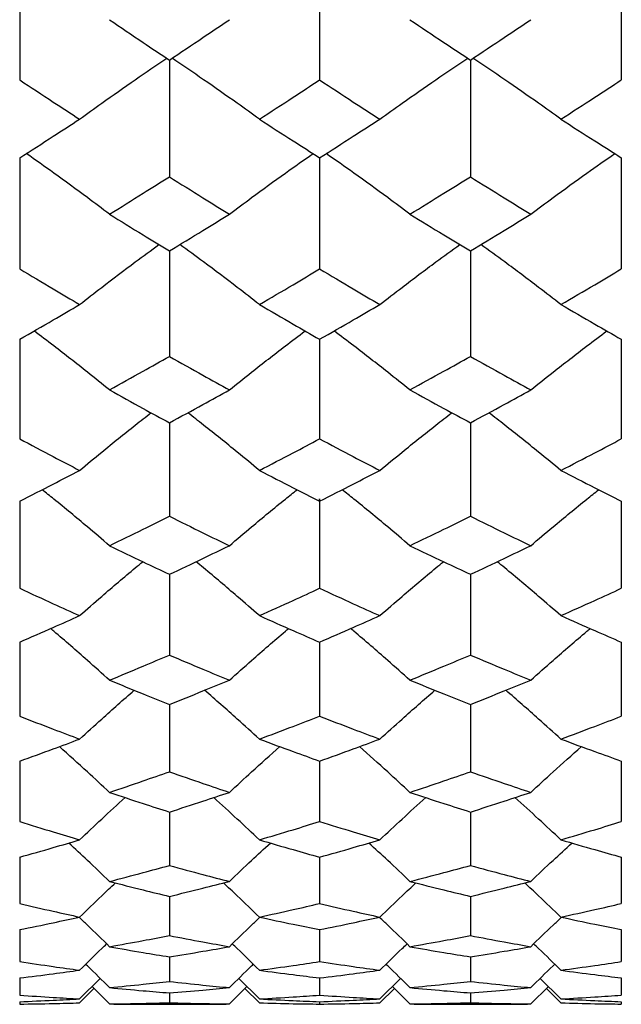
# Model space of a CAD drawing. Header units: inches. Extents: x 1.7 to 20.7, y 4 to 15.1.
# Tile 33 of 54: x 13.819 to 14.097, y 10.399 to 10.853. Entities that reach past the tile are written whole.
import ezdxf

# ---------------------------------------------------------------- set-up
doc = ezdxf.new("R2010")
doc.units = ezdxf.units.IN
doc.header["$MEASUREMENT"] = 0

msp = doc.modelspace()

# ---------------------------------------------------------------- linework, layer by layer
at = {"color": 7, "linetype": 'Continuous', "lineweight": 25}
for p, q in [((13.81938, 10.88069), (13.81938, 10.82517)), ((13.95778, 10.88069), (13.95778, 10.82517)), ((14.09701, 10.88069), (14.09701, 10.82517)), ((13.88846, 10.83435), (13.88846, 10.78049)), ((14.02734, 10.83435), (14.02734, 10.78049)), ((13.81938, 10.78926), (13.81938, 10.73794)), ((13.95778, 10.78926), (13.95778, 10.73794)), ((14.09701, 10.78926), (14.09701, 10.73794)), ((13.88846, 10.74628), (13.88846, 10.6976)), ((14.02734, 10.74628), (14.02734, 10.6976)), ((13.81938, 10.70549), (13.81938, 10.65955)), ((13.95778, 10.70549), (13.95778, 10.65955)), ((14.09701, 10.70549), (14.09701, 10.65955)), ((13.88846, 10.66697), (13.88846, 10.62385)), ((14.02734, 10.66697), (14.02734, 10.62385)), ((13.81938, 10.6308), (13.81938, 10.59058)), ((14.09701, 10.6308), (14.09701, 10.59058)), ((13.88846, 10.59704), (13.88846, 10.55981)), ((14.02734, 10.59704), (14.02734, 10.55981)), ((13.81938, 10.56576), (13.81938, 10.53158)), ((13.95778, 10.56576), (13.95778, 10.53158)), ((14.09701, 10.56576), (14.09701, 10.53158)), ((13.88846, 10.53701), (13.88846, 10.50595)), ((14.02734, 10.53701), (14.02734, 10.50595)), ((13.81938, 10.51086), (13.81938, 10.48297)), ((13.95778, 10.51086), (13.95778, 10.48297)), ((14.09701, 10.51086), (14.09701, 10.48297)), ((13.88846, 10.48735), (13.88846, 10.46269)), ((14.02734, 10.48735), (14.02734, 10.46269)), ((13.81938, 10.46653), (13.81938, 10.44514)), ((13.95778, 10.46653), (13.95778, 10.44514)), ((14.09701, 10.46653), (14.09701, 10.44514)), ((13.88846, 10.44843), (13.88846, 10.43036)), ((14.02734, 10.44843), (14.02734, 10.43036)), ((13.81938, 10.43309), (13.81938, 10.41837)), ((13.95778, 10.43309), (13.95778, 10.41837)), ((14.09701, 10.43309), (14.09701, 10.41837)), ((13.88846, 10.42054), (13.88846, 10.4092)), ((14.02734, 10.42054), (14.02734, 10.4092)), ((13.81938, 10.41081), (13.81938, 10.40287)), ((13.84703, 10.40113), (13.85655, 10.41054)), ((13.93001, 10.40113), (13.92045, 10.41054)), ((13.95778, 10.41081), (13.95778, 10.40287)), ((13.98558, 10.40113), (13.99518, 10.41054)), ((14.06913, 10.40113), (14.05952, 10.41054)), ((14.09701, 10.41081), (14.09701, 10.40287)), ((13.84703, 10.3993), (13.85367, 10.40587)), ((13.86083, 10.39879), (13.85275, 10.40678)), ((13.91615, 10.39879), (13.92427, 10.40678)), ((13.93001, 10.3993), (13.92334, 10.40587)), ((13.98558, 10.3993), (13.99228, 10.40587)), ((13.99949, 10.39879), (13.99135, 10.40678)), ((14.0552, 10.39879), (14.06336, 10.40678)), ((14.06913, 10.3993), (14.06242, 10.40587)), ((13.81938, 10.39985), (13.81938, 10.39875)), ((13.88846, 10.40391), (13.88846, 10.39938)), ((13.95778, 10.39985), (13.95778, 10.39875)), ((14.02734, 10.40391), (14.02734, 10.39938)), ((14.09701, 10.39985), (14.09701, 10.39875)), ((13.88303, 10.39864), (13.89389, 10.39864)), ((14.02187, 10.39864), (14.03281, 10.39864))]:
    msp.add_line(p, q, dxfattribs=at)
for points, knots in [([(13.86083, 10.85296), (13.86598, 10.84947), (13.87519, 10.84322), (13.8844, 10.83706), (13.88846, 10.83435)], [0, 0, 0, 0, 0.5597087, 1, 1, 1, 1]), ([(13.88846, 10.83435), (13.89362, 10.8378), (13.90285, 10.84397), (13.91208, 10.85021), (13.91615, 10.85296)], [0, 0, 0, 0, 0.559747, 1, 1, 1, 1]), ([(13.99949, 10.85296), (14.00469, 10.84947), (14.01397, 10.84322), (14.02325, 10.83706), (14.02734, 10.83435)], [0, 0, 0, 0, 0.559902, 1, 1, 1, 1]), ([(14.02734, 10.83435), (14.03254, 10.8378), (14.04182, 10.84397), (14.05111, 10.85021), (14.0552, 10.85296)], [0, 0, 0, 0, 0.559941, 1, 1, 1, 1]), ([(13.84703, 10.80705), (13.85042, 10.8095), (13.85891, 10.81564), (13.87228, 10.82504), (13.88239, 10.83188), (13.88724, 10.83517)], [0, 0, 0, 0, 0.257407, 0.643597, 1, 1, 1, 1]), ([(13.93001, 10.80705), (13.9266, 10.8095), (13.91808, 10.81563), (13.90466, 10.82503), (13.89454, 10.83188), (13.88967, 10.83517)], [0, 0, 0, 0, 0.2574012, 0.6435786, 1, 1, 1, 1]), ([(13.98558, 10.80705), (13.989, 10.8095), (13.99756, 10.81564), (14.01104, 10.82504), (14.02122, 10.83188), (14.02611, 10.83517)], [0, 0, 0, 0, 0.257405, 0.643596, 1, 1, 1, 1]), ([(14.06913, 10.80705), (14.06571, 10.8095), (14.05714, 10.81564), (14.04364, 10.82503), (14.03345, 10.83188), (14.02856, 10.83517)], [0, 0, 0, 0, 0.257401, 0.643583, 1, 1, 1, 1]), ([(13.81938, 10.82517), (13.82455, 10.82176), (13.83377, 10.81569), (13.84298, 10.80969), (13.84703, 10.80705)], [0, 0, 0, 0, 0.560284, 1, 1, 1, 1]), ([(13.93001, 10.80705), (13.93519, 10.81041), (13.94444, 10.81641), (13.9537, 10.82249), (13.95778, 10.82517)], [0, 0, 0, 0, 0.559805, 1, 1, 1, 1]), ([(13.95778, 10.82517), (13.96296, 10.82176), (13.97223, 10.81568), (13.9815, 10.80969), (13.98558, 10.80705)], [0, 0, 0, 0, 0.559844, 1, 1, 1, 1]), ([(14.06913, 10.80705), (14.07434, 10.81041), (14.08363, 10.81641), (14.09292, 10.82249), (14.09701, 10.82517)], [0, 0, 0, 0, 0.559999, 1, 1, 1, 1]), ([(13.81938, 10.78926), (13.82455, 10.79256), (13.83377, 10.79844), (13.84298, 10.80442), (13.84703, 10.80705)], [0, 0, 0, 0, 0.5602837, 1, 1, 1, 1]), ([(13.93001, 10.80705), (13.93519, 10.8037), (13.94444, 10.79773), (13.9537, 10.79185), (13.95778, 10.78926)], [0, 0, 0, 0, 0.559805, 1, 1, 1, 1]), ([(13.95778, 10.78926), (13.96296, 10.79256), (13.97223, 10.79845), (13.9815, 10.80442), (13.98558, 10.80705)], [0, 0, 0, 0, 0.559844, 1, 1, 1, 1]), ([(14.06913, 10.80705), (14.07434, 10.8037), (14.08363, 10.79773), (14.09292, 10.79185), (14.09701, 10.78926)], [0, 0, 0, 0, 0.559999, 1, 1, 1, 1]), ([(13.86083, 10.76321), (13.85743, 10.76576), (13.84894, 10.77215), (13.83616, 10.7815), (13.82665, 10.7882), (13.8224, 10.79119)], [0, 0, 0, 0, 0.269274, 0.673275, 1, 1, 1, 1]), ([(13.91615, 10.76321), (13.91956, 10.76576), (13.92809, 10.77215), (13.94093, 10.7815), (13.95048, 10.78819), (13.95475, 10.79119)], [0, 0, 0, 0, 0.2692846, 0.6733019, 1, 1, 1, 1]), ([(13.99949, 10.76321), (13.99607, 10.76576), (13.98752, 10.77214), (13.97465, 10.78149), (13.96508, 10.78819), (13.9608, 10.79119)], [0, 0, 0, 0, 0.269265, 0.673245, 1, 1, 1, 1]), ([(14.0552, 10.76321), (14.05863, 10.76576), (14.0672, 10.77215), (14.08009, 10.78149), (14.08968, 10.78819), (14.09397, 10.79119)], [0, 0, 0, 0, 0.269281, 0.673287, 1, 1, 1, 1]), ([(13.86083, 10.76321), (13.86598, 10.76641), (13.87519, 10.77213), (13.8844, 10.77794), (13.88846, 10.78049)], [0, 0, 0, 0, 0.5597087, 1, 1, 1, 1]), ([(13.88846, 10.78049), (13.89362, 10.77724), (13.90285, 10.77144), (13.91208, 10.76573), (13.91615, 10.76321)], [0, 0, 0, 0, 0.559747, 1, 1, 1, 1]), ([(13.99949, 10.76321), (14.00469, 10.76641), (14.01397, 10.77213), (14.02325, 10.77794), (14.02734, 10.78049)], [0, 0, 0, 0, 0.559902, 1, 1, 1, 1]), ([(14.02734, 10.78049), (14.03254, 10.77724), (14.04182, 10.77144), (14.05111, 10.76573), (14.0552, 10.76321)], [0, 0, 0, 0, 0.5599408, 1, 1, 1, 1]), ([(13.86083, 10.76321), (13.86598, 10.76003), (13.87519, 10.75434), (13.8844, 10.74874), (13.88846, 10.74628)], [0, 0, 0, 0, 0.5597087, 1, 1, 1, 1]), ([(13.88846, 10.74628), (13.89362, 10.74941), (13.90285, 10.75502), (13.91208, 10.76071), (13.91615, 10.76321)], [0, 0, 0, 0, 0.5597473, 1, 1, 1, 1]), ([(13.99949, 10.76321), (14.00469, 10.76003), (14.01397, 10.75434), (14.02325, 10.74874), (14.02734, 10.74628)], [0, 0, 0, 0, 0.5599021, 1, 1, 1, 1]), ([(14.02734, 10.74628), (14.03254, 10.74941), (14.04182, 10.75502), (14.05111, 10.76071), (14.0552, 10.76321)], [0, 0, 0, 0, 0.5599408, 1, 1, 1, 1]), ([(13.84703, 10.72154), (13.85042, 10.72418), (13.85891, 10.7308), (13.87109, 10.74005), (13.87999, 10.74655), (13.88364, 10.74921)], [0, 0, 0, 0, 0.282395, 0.706076, 1, 1, 1, 1]), ([(13.93001, 10.72154), (13.9266, 10.72418), (13.91808, 10.73079), (13.90586, 10.74004), (13.89694, 10.74655), (13.89328, 10.74921)], [0, 0, 0, 0, 0.282345, 0.705946, 1, 1, 1, 1]), ([(13.98558, 10.72154), (13.989, 10.72418), (13.99756, 10.7308), (14.00984, 10.74004), (14.01881, 10.74655), (14.02248, 10.74921)], [0, 0, 0, 0, 0.282387, 0.70606, 1, 1, 1, 1]), ([(14.06913, 10.72154), (14.06571, 10.72418), (14.05714, 10.7308), (14.04484, 10.74004), (14.03587, 10.74655), (14.03219, 10.74921)], [0, 0, 0, 0, 0.282358, 0.705983, 1, 1, 1, 1]), ([(13.81938, 10.73794), (13.82455, 10.73485), (13.83377, 10.72935), (13.84298, 10.72392), (13.84703, 10.72154)], [0, 0, 0, 0, 0.560284, 1, 1, 1, 1]), ([(13.93001, 10.72154), (13.93519, 10.72457), (13.94444, 10.73), (13.9537, 10.73551), (13.95778, 10.73794)], [0, 0, 0, 0, 0.5598054, 1, 1, 1, 1]), ([(13.95778, 10.73794), (13.96296, 10.73486), (13.97223, 10.72934), (13.9815, 10.72392), (13.98558, 10.72154)], [0, 0, 0, 0, 0.559844, 1, 1, 1, 1]), ([(14.06913, 10.72154), (14.07434, 10.72457), (14.08363, 10.73), (14.09292, 10.73551), (14.09701, 10.73794)], [0, 0, 0, 0, 0.559999, 1, 1, 1, 1]), ([(13.81938, 10.70549), (13.82455, 10.70846), (13.83377, 10.71376), (13.84298, 10.71916), (13.84703, 10.72154)], [0, 0, 0, 0, 0.560284, 1, 1, 1, 1]), ([(13.93001, 10.72154), (13.93519, 10.71852), (13.94444, 10.71312), (13.9537, 10.70782), (13.95778, 10.70549)], [0, 0, 0, 0, 0.559805, 1, 1, 1, 1]), ([(13.95778, 10.70549), (13.96296, 10.70846), (13.97223, 10.71377), (13.9815, 10.71916), (13.98558, 10.72154)], [0, 0, 0, 0, 0.559844, 1, 1, 1, 1]), ([(14.06913, 10.72154), (14.07434, 10.71852), (14.08363, 10.71312), (14.09292, 10.70782), (14.09701, 10.70549)], [0, 0, 0, 0, 0.5599988, 1, 1, 1, 1]), ([(13.86083, 10.6821), (13.85743, 10.68484), (13.84894, 10.69168), (13.83736, 10.70077), (13.82906, 10.70703), (13.82603, 10.70932)], [0, 0, 0, 0, 0.296954, 0.742483, 1, 1, 1, 1]), ([(13.91615, 10.6821), (13.91956, 10.68484), (13.92809, 10.69168), (13.93972, 10.70077), (13.94805, 10.70703), (13.9511, 10.70932)], [0, 0, 0, 0, 0.296983, 0.742558, 1, 1, 1, 1]), ([(13.99949, 10.6821), (13.99607, 10.68483), (13.98752, 10.69167), (13.97585, 10.70076), (13.96751, 10.70703), (13.96445, 10.70932)], [0, 0, 0, 0, 0.296919, 0.742386, 1, 1, 1, 1]), ([(14.0552, 10.6821), (14.05863, 10.68484), (14.0672, 10.69167), (14.07888, 10.70076), (14.08725, 10.70703), (14.09031, 10.70932)], [0, 0, 0, 0, 0.296967, 0.742512, 1, 1, 1, 1]), ([(13.86083, 10.6821), (13.86598, 10.68497), (13.87519, 10.69009), (13.8844, 10.69531), (13.88846, 10.6976)], [0, 0, 0, 0, 0.559709, 1, 1, 1, 1]), ([(13.88846, 10.6976), (13.89362, 10.69468), (13.90285, 10.68947), (13.91208, 10.68435), (13.91615, 10.6821)], [0, 0, 0, 0, 0.5597473, 1, 1, 1, 1]), ([(13.99949, 10.6821), (14.00469, 10.68497), (14.01397, 10.69009), (14.02325, 10.69531), (14.02734, 10.6976)], [0, 0, 0, 0, 0.5599021, 1, 1, 1, 1]), ([(14.02734, 10.6976), (14.03254, 10.69468), (14.04182, 10.68947), (14.05111, 10.68435), (14.0552, 10.6821)], [0, 0, 0, 0, 0.559941, 1, 1, 1, 1]), ([(13.86083, 10.6821), (13.86598, 10.67925), (13.87519, 10.67416), (13.8844, 10.66917), (13.88846, 10.66697)], [0, 0, 0, 0, 0.559709, 1, 1, 1, 1]), ([(13.88846, 10.66697), (13.89362, 10.66977), (13.90285, 10.67477), (13.91208, 10.67986), (13.91615, 10.6821)], [0, 0, 0, 0, 0.5597473, 1, 1, 1, 1]), ([(13.99949, 10.6821), (14.00469, 10.67925), (14.01397, 10.67416), (14.02325, 10.66917), (14.02734, 10.66697)], [0, 0, 0, 0, 0.559902, 1, 1, 1, 1]), ([(14.02734, 10.66697), (14.03254, 10.66977), (14.04182, 10.67477), (14.05111, 10.67986), (14.0552, 10.6821)], [0, 0, 0, 0, 0.559941, 1, 1, 1, 1]), ([(13.84703, 10.64498), (13.85042, 10.6478), (13.85891, 10.65485), (13.86988, 10.66373), (13.87755, 10.6697), (13.87996, 10.67159)], [0, 0, 0, 0, 0.313399, 0.783597, 1, 1, 1, 1]), ([(13.93001, 10.64498), (13.9266, 10.6478), (13.91808, 10.65484), (13.90707, 10.66372), (13.89938, 10.6697), (13.89695, 10.67159)], [0, 0, 0, 0, 0.313281, 0.783294, 1, 1, 1, 1]), ([(13.98558, 10.64498), (13.989, 10.6478), (13.99756, 10.65485), (14.00862, 10.66373), (14.01635, 10.6697), (14.01878, 10.67159)], [0, 0, 0, 0, 0.313383, 0.783559, 1, 1, 1, 1]), ([(14.06913, 10.64498), (14.06571, 10.6478), (14.05714, 10.65484), (14.04606, 10.66373), (14.03833, 10.6697), (14.03589, 10.67159)], [0, 0, 0, 0, 0.313313, 0.783379, 1, 1, 1, 1]), ([(13.81938, 10.65955), (13.82455, 10.6568), (13.83377, 10.6519), (13.84298, 10.6471), (13.84703, 10.64498)], [0, 0, 0, 0, 0.560284, 1, 1, 1, 1]), ([(13.93001, 10.64498), (13.93519, 10.64768), (13.94444, 10.65249), (13.9537, 10.65739), (13.95778, 10.65955)], [0, 0, 0, 0, 0.559805, 1, 1, 1, 1]), ([(13.95778, 10.65955), (13.96296, 10.6568), (13.97223, 10.6519), (13.9815, 10.6471), (13.98558, 10.64498)], [0, 0, 0, 0, 0.559844, 1, 1, 1, 1]), ([(14.06913, 10.64498), (14.07434, 10.64768), (14.08363, 10.65249), (14.09292, 10.65739), (14.09701, 10.65955)], [0, 0, 0, 0, 0.559999, 1, 1, 1, 1]), ([(13.81938, 10.6308), (13.82455, 10.63342), (13.83377, 10.6381), (13.84298, 10.64288), (13.84703, 10.64498)], [0, 0, 0, 0, 0.560284, 1, 1, 1, 1]), ([(13.93001, 10.64498), (13.93519, 10.64231), (13.94444, 10.63753), (13.9537, 10.63286), (13.95778, 10.6308)], [0, 0, 0, 0, 0.559805, 1, 1, 1, 1]), ([(13.95778, 10.6308), (13.96296, 10.63342), (13.97223, 10.6381), (13.9815, 10.64288), (13.98558, 10.64498)], [0, 0, 0, 0, 0.559844, 1, 1, 1, 1]), ([(14.06913, 10.64498), (14.07434, 10.64231), (14.08363, 10.63754), (14.09292, 10.63286), (14.09701, 10.6308)], [0, 0, 0, 0, 0.559999, 1, 1, 1, 1]), ([(13.86083, 10.61025), (13.85743, 10.61315), (13.84894, 10.62039), (13.83859, 10.62901), (13.83154, 10.63465), (13.82975, 10.63609)], [0, 0, 0, 0, 0.332, 0.83011, 1, 1, 1, 1]), ([(13.91615, 10.61025), (13.91956, 10.61315), (13.92809, 10.62039), (13.93849, 10.62901), (13.94556, 10.63465), (13.94736, 10.63608)], [0, 0, 0, 0, 0.332062, 0.830267, 1, 1, 1, 1]), ([(13.99949, 10.61025), (13.99607, 10.61314), (13.98751, 10.62038), (13.97709, 10.629), (13.97, 10.63465), (13.9682, 10.63609)], [0, 0, 0, 0, 0.331925, 0.829913, 1, 1, 1, 1]), ([(14.0552, 10.61025), (14.05863, 10.61315), (14.0672, 10.62038), (14.07764, 10.629), (14.08474, 10.63465), (14.08655, 10.63608)], [0, 0, 0, 0, 0.332028, 0.830174, 1, 1, 1, 1]), ([(13.95778, 10.6308), (13.95778, 10.63081), (13.95778, 10.63535), (13.95778, 10.60483), (13.95778, 10.59626), (13.95778, 10.59058)], [0, 0, 0, 0, 0.000534, 0.338273, 1, 1, 1, 1]), ([(13.86083, 10.61025), (13.86598, 10.61276), (13.87519, 10.61725), (13.8844, 10.62183), (13.88846, 10.62385)], [0, 0, 0, 0, 0.559709, 1, 1, 1, 1]), ([(13.88846, 10.62385), (13.89362, 10.62129), (13.90285, 10.6167), (13.91208, 10.61222), (13.91615, 10.61025)], [0, 0, 0, 0, 0.559747, 1, 1, 1, 1]), ([(13.99949, 10.61025), (14.00469, 10.61276), (14.01397, 10.61725), (14.02325, 10.62183), (14.02734, 10.62385)], [0, 0, 0, 0, 0.559902, 1, 1, 1, 1]), ([(14.02734, 10.62385), (14.03254, 10.62129), (14.04182, 10.61671), (14.05111, 10.61222), (14.0552, 10.61025)], [0, 0, 0, 0, 0.559941, 1, 1, 1, 1]), ([(13.86083, 10.61025), (13.86598, 10.60776), (13.87519, 10.60331), (13.8844, 10.59896), (13.88846, 10.59704)], [0, 0, 0, 0, 0.559709, 1, 1, 1, 1]), ([(13.88846, 10.59704), (13.89362, 10.59948), (13.90285, 10.60384), (13.91208, 10.60829), (13.91615, 10.61025)], [0, 0, 0, 0, 0.5597473, 1, 1, 1, 1]), ([(13.99949, 10.61025), (14.00469, 10.60776), (14.01397, 10.60331), (14.02325, 10.59896), (14.02734, 10.59704)], [0, 0, 0, 0, 0.559902, 1, 1, 1, 1]), ([(14.02734, 10.59704), (14.03254, 10.59948), (14.04182, 10.60384), (14.05111, 10.60829), (14.0552, 10.61025)], [0, 0, 0, 0, 0.5599408, 1, 1, 1, 1]), ([(13.84703, 10.57797), (13.85042, 10.58094), (13.85892, 10.58836), (13.86862, 10.59667), (13.87502, 10.60192), (13.87616, 10.60287)], [0, 0, 0, 0, 0.353575, 0.884048, 1, 1, 1, 1]), ([(13.93001, 10.57797), (13.9266, 10.58094), (13.91808, 10.58835), (13.90833, 10.59666), (13.90191, 10.60192), (13.90076, 10.60287)], [0, 0, 0, 0, 0.353354, 0.883488, 1, 1, 1, 1]), ([(13.98558, 10.57797), (13.989, 10.58094), (13.99756, 10.58836), (14.00735, 10.59666), (14.0138, 10.60192), (14.01495, 10.60287)], [0, 0, 0, 0, 0.353545, 0.883979, 1, 1, 1, 1]), ([(14.06913, 10.57797), (14.06571, 10.58094), (14.05713, 10.58836), (14.04733, 10.59666), (14.04088, 10.60192), (14.03972, 10.60287)], [0, 0, 0, 0, 0.353415, 0.883648, 1, 1, 1, 1]), ([(13.81938, 10.59058), (13.82455, 10.5882), (13.83377, 10.58395), (13.84298, 10.5798), (13.84703, 10.57797)], [0, 0, 0, 0, 0.560284, 1, 1, 1, 1]), ([(13.93001, 10.57797), (13.93519, 10.5803), (13.94444, 10.58446), (13.9537, 10.58871), (13.95778, 10.59058)], [0, 0, 0, 0, 0.559805, 1, 1, 1, 1]), ([(13.95778, 10.59058), (13.96296, 10.5882), (13.97223, 10.58395), (13.9815, 10.5798), (13.98558, 10.57797)], [0, 0, 0, 0, 0.559844, 1, 1, 1, 1]), ([(14.06913, 10.57797), (14.07434, 10.5803), (14.08363, 10.58445), (14.09292, 10.58871), (14.09701, 10.59058)], [0, 0, 0, 0, 0.5599988, 1, 1, 1, 1]), ([(13.81938, 10.56576), (13.82455, 10.56801), (13.83377, 10.57203), (13.84298, 10.57616), (13.84703, 10.57797)], [0, 0, 0, 0, 0.560284, 1, 1, 1, 1]), ([(13.93001, 10.57797), (13.93519, 10.57566), (13.94444, 10.57154), (13.9537, 10.56753), (13.95778, 10.56576)], [0, 0, 0, 0, 0.559805, 1, 1, 1, 1]), ([(13.95778, 10.56576), (13.96296, 10.56801), (13.97223, 10.57203), (13.9815, 10.57616), (13.98558, 10.57797)], [0, 0, 0, 0, 0.559844, 1, 1, 1, 1]), ([(14.06913, 10.57797), (14.07434, 10.57566), (14.08363, 10.57154), (14.09292, 10.56753), (14.09701, 10.56576)], [0, 0, 0, 0, 0.5599988, 1, 1, 1, 1]), ([(13.86083, 10.5482), (13.85743, 10.55124), (13.84894, 10.55883), (13.83987, 10.56677), (13.83413, 10.57159), (13.83364, 10.57201)], [0, 0, 0, 0, 0.378623, 0.946683, 1, 1, 1, 1]), ([(13.91615, 10.5482), (13.91956, 10.55124), (13.92809, 10.55883), (13.9372, 10.56677), (13.94296, 10.5716), (13.94346, 10.57201)], [0, 0, 0, 0, 0.3785729, 0.9465594, 1, 1, 1, 1]), ([(13.99949, 10.5482), (13.99607, 10.55124), (13.98751, 10.55882), (13.97838, 10.56676), (13.97261, 10.57159), (13.97211, 10.57201)], [0, 0, 0, 0, 0.378484, 0.946323, 1, 1, 1, 1]), ([(14.0552, 10.5482), (14.05863, 10.55124), (14.0672, 10.55882), (14.07635, 10.56676), (14.08214, 10.57159), (14.08264, 10.57201)], [0, 0, 0, 0, 0.378516, 0.946409, 1, 1, 1, 1]), ([(13.86083, 10.5482), (13.86598, 10.55034), (13.87519, 10.55416), (13.8844, 10.55808), (13.88846, 10.55981)], [0, 0, 0, 0, 0.559709, 1, 1, 1, 1]), ([(13.88846, 10.55981), (13.89362, 10.55761), (13.90285, 10.55369), (13.91208, 10.54988), (13.91615, 10.5482)], [0, 0, 0, 0, 0.5597473, 1, 1, 1, 1]), ([(13.99949, 10.5482), (14.00469, 10.55034), (14.01397, 10.55416), (14.02325, 10.55808), (14.02734, 10.55981)], [0, 0, 0, 0, 0.559902, 1, 1, 1, 1]), ([(14.02734, 10.55981), (14.03254, 10.55761), (14.04182, 10.5537), (14.05111, 10.54988), (14.0552, 10.5482)], [0, 0, 0, 0, 0.559941, 1, 1, 1, 1]), ([(13.86083, 10.5482), (13.86598, 10.54609), (13.87519, 10.54231), (13.8844, 10.53863), (13.88846, 10.53701)], [0, 0, 0, 0, 0.559709, 1, 1, 1, 1]), ([(13.88846, 10.53701), (13.89362, 10.53908), (13.90285, 10.54276), (13.91208, 10.54654), (13.91615, 10.5482)], [0, 0, 0, 0, 0.559747, 1, 1, 1, 1]), ([(13.99949, 10.5482), (14.00469, 10.54609), (14.01397, 10.54231), (14.02325, 10.53863), (14.02734, 10.53701)], [0, 0, 0, 0, 0.559902, 1, 1, 1, 1]), ([(14.02734, 10.53701), (14.03254, 10.53908), (14.04182, 10.54276), (14.05111, 10.54654), (14.0552, 10.5482)], [0, 0, 0, 0, 0.5599408, 1, 1, 1, 1]), ([(13.84703, 10.52101), (13.85042, 10.52411), (13.85873, 10.5317), (13.86719, 10.53915), (13.8722, 10.54356)], [0, 0, 0, 0, 0.40825, 1, 1, 1, 1]), ([(13.93001, 10.52101), (13.92661, 10.52411), (13.91826, 10.53169), (13.90977, 10.53914), (13.90474, 10.54355)], [0, 0, 0, 0, 0.408172, 1, 1, 1, 1]), ([(13.98558, 10.52101), (13.989, 10.52411), (13.99738, 10.5317), (14.00591, 10.53915), (14.01096, 10.54356)], [0, 0, 0, 0, 0.408216, 1, 1, 1, 1]), ([(14.06913, 10.52101), (14.06571, 10.52411), (14.05732, 10.5317), (14.04878, 10.53914), (14.04373, 10.54355)], [0, 0, 0, 0, 0.408277, 1, 1, 1, 1]), ([(13.81938, 10.53158), (13.82455, 10.52957), (13.83377, 10.526), (13.84298, 10.52253), (13.84703, 10.52101)], [0, 0, 0, 0, 0.560284, 1, 1, 1, 1]), ([(13.93001, 10.52101), (13.93519, 10.52295), (13.94444, 10.52643), (13.9537, 10.53), (13.95778, 10.53158)], [0, 0, 0, 0, 0.5598054, 1, 1, 1, 1]), ([(13.95778, 10.53158), (13.96296, 10.52957), (13.97223, 10.526), (13.9815, 10.52253), (13.98558, 10.52101)], [0, 0, 0, 0, 0.559844, 1, 1, 1, 1]), ([(14.06913, 10.52101), (14.07434, 10.52295), (14.08363, 10.52643), (14.09292, 10.53), (14.09701, 10.53158)], [0, 0, 0, 0, 0.559999, 1, 1, 1, 1]), ([(13.81938, 10.51086), (13.82455, 10.51273), (13.83377, 10.51606), (13.84298, 10.5195), (13.84703, 10.52101)], [0, 0, 0, 0, 0.560284, 1, 1, 1, 1]), ([(13.93001, 10.52101), (13.93519, 10.51909), (13.94444, 10.51565), (13.9537, 10.51233), (13.95778, 10.51086)], [0, 0, 0, 0, 0.5598054, 1, 1, 1, 1]), ([(13.95778, 10.51086), (13.96296, 10.51273), (13.97223, 10.51606), (13.9815, 10.5195), (13.98558, 10.52101)], [0, 0, 0, 0, 0.559844, 1, 1, 1, 1]), ([(14.06913, 10.52101), (14.07434, 10.51909), (14.08363, 10.51565), (14.09292, 10.51233), (14.09701, 10.51086)], [0, 0, 0, 0, 0.559999, 1, 1, 1, 1]), ([(13.86083, 10.49644), (13.85743, 10.49959), (13.8498, 10.5067), (13.84202, 10.51367), (13.83769, 10.51754)], [0, 0, 0, 0, 0.444193, 1, 1, 1, 1]), ([(13.91615, 10.49644), (13.91956, 10.49959), (13.92723, 10.5067), (13.93505, 10.51367), (13.9394, 10.51755)], [0, 0, 0, 0, 0.4440332, 1, 1, 1, 1]), ([(13.99949, 10.49644), (13.99607, 10.49959), (13.98837, 10.50669), (13.98054, 10.51366), (13.97618, 10.51754)], [0, 0, 0, 0, 0.4439876, 1, 1, 1, 1]), ([(14.0552, 10.49644), (14.05862, 10.49959), (14.06634, 10.5067), (14.07419, 10.51367), (14.07856, 10.51755)], [0, 0, 0, 0, 0.443951, 1, 1, 1, 1]), ([(13.86083, 10.49644), (13.86598, 10.49818), (13.87519, 10.5013), (13.8844, 10.50453), (13.88846, 10.50595)], [0, 0, 0, 0, 0.559709, 1, 1, 1, 1]), ([(13.88846, 10.50595), (13.89362, 10.50414), (13.90285, 10.50092), (13.91208, 10.49781), (13.91615, 10.49644)], [0, 0, 0, 0, 0.559747, 1, 1, 1, 1]), ([(13.99949, 10.49644), (14.00469, 10.49818), (14.01397, 10.5013), (14.02325, 10.50453), (14.02734, 10.50595)], [0, 0, 0, 0, 0.559902, 1, 1, 1, 1]), ([(14.02734, 10.50595), (14.03254, 10.50414), (14.04182, 10.50092), (14.05111, 10.49781), (14.0552, 10.49644)], [0, 0, 0, 0, 0.559941, 1, 1, 1, 1]), ([(13.86083, 10.49644), (13.86598, 10.49471), (13.87519, 10.49163), (13.8844, 10.48866), (13.88846, 10.48735)], [0, 0, 0, 0, 0.559709, 1, 1, 1, 1]), ([(13.88846, 10.48735), (13.89362, 10.48902), (13.90285, 10.492), (13.91208, 10.49508), (13.91615, 10.49644)], [0, 0, 0, 0, 0.559747, 1, 1, 1, 1]), ([(13.99949, 10.49644), (14.00469, 10.49471), (14.01397, 10.49163), (14.02325, 10.48866), (14.02734, 10.48735)], [0, 0, 0, 0, 0.5599021, 1, 1, 1, 1]), ([(14.02734, 10.48735), (14.03254, 10.48902), (14.04182, 10.492), (14.05111, 10.49508), (14.0552, 10.49644)], [0, 0, 0, 0, 0.559941, 1, 1, 1, 1]), ([(13.84703, 10.47453), (13.85042, 10.47774), (13.85736, 10.4843), (13.86443, 10.49074), (13.86805, 10.49404)], [0, 0, 0, 0, 0.488424, 1, 1, 1, 1]), ([(13.93001, 10.47453), (13.92661, 10.47774), (13.91963, 10.48429), (13.91254, 10.49074), (13.90891, 10.49403)], [0, 0, 0, 0, 0.488271, 1, 1, 1, 1]), ([(13.98558, 10.47453), (13.989, 10.47774), (13.996, 10.4843), (14.00313, 10.49074), (14.00677, 10.49404)], [0, 0, 0, 0, 0.4883856, 1, 1, 1, 1]), ([(14.06913, 10.47453), (14.06571, 10.47774), (14.0587, 10.4843), (14.05157, 10.49074), (14.04792, 10.49403)], [0, 0, 0, 0, 0.4884162, 1, 1, 1, 1]), ([(13.81938, 10.48297), (13.82455, 10.48137), (13.83377, 10.4785), (13.84298, 10.47575), (13.84703, 10.47453)], [0, 0, 0, 0, 0.560284, 1, 1, 1, 1]), ([(13.93001, 10.47453), (13.93519, 10.47608), (13.94444, 10.47884), (13.9537, 10.48171), (13.95778, 10.48297)], [0, 0, 0, 0, 0.559805, 1, 1, 1, 1]), ([(13.95778, 10.48297), (13.96296, 10.48137), (13.97223, 10.4785), (13.9815, 10.47575), (13.98558, 10.47453)], [0, 0, 0, 0, 0.559844, 1, 1, 1, 1]), ([(14.06913, 10.47453), (14.07434, 10.47608), (14.08363, 10.47884), (14.09292, 10.48171), (14.09701, 10.48297)], [0, 0, 0, 0, 0.559999, 1, 1, 1, 1]), ([(13.81938, 10.46653), (13.82455, 10.46799), (13.83377, 10.47061), (13.84298, 10.47333), (13.84703, 10.47453)], [0, 0, 0, 0, 0.560284, 1, 1, 1, 1]), ([(13.86083, 10.45534), (13.85744, 10.45859), (13.85122, 10.46455), (13.84489, 10.4704), (13.84201, 10.47306)], [0, 0, 0, 0, 0.545375, 1, 1, 1, 1]), ([(13.91615, 10.45534), (13.91955, 10.45859), (13.9258, 10.46455), (13.93216, 10.4704), (13.93506, 10.47306)], [0, 0, 0, 0, 0.545223, 1, 1, 1, 1]), ([(13.93001, 10.47453), (13.93519, 10.47301), (13.94444, 10.47029), (13.9537, 10.46768), (13.95778, 10.46653)], [0, 0, 0, 0, 0.5598054, 1, 1, 1, 1]), ([(13.95778, 10.46653), (13.96296, 10.46799), (13.97223, 10.47061), (13.9815, 10.47333), (13.98558, 10.47453)], [0, 0, 0, 0, 0.559844, 1, 1, 1, 1]), ([(13.99949, 10.45534), (13.99608, 10.45859), (13.98981, 10.46455), (13.98343, 10.4704), (13.98053, 10.47306)], [0, 0, 0, 0, 0.545078, 1, 1, 1, 1]), ([(14.0552, 10.45534), (14.05862, 10.45859), (14.0649, 10.46455), (14.07129, 10.4704), (14.0742, 10.47306)], [0, 0, 0, 0, 0.545099, 1, 1, 1, 1]), ([(14.06913, 10.47453), (14.07434, 10.47301), (14.08363, 10.47029), (14.09292, 10.46768), (14.09701, 10.46653)], [0, 0, 0, 0, 0.5599988, 1, 1, 1, 1]), ([(13.86083, 10.45534), (13.86598, 10.45668), (13.87519, 10.45908), (13.8844, 10.46159), (13.88846, 10.46269)], [0, 0, 0, 0, 0.559709, 1, 1, 1, 1]), ([(13.88846, 10.46269), (13.89362, 10.46129), (13.90285, 10.45878), (13.91208, 10.45639), (13.91615, 10.45534)], [0, 0, 0, 0, 0.559747, 1, 1, 1, 1]), ([(13.99949, 10.45534), (14.00469, 10.45668), (14.01397, 10.45908), (14.02325, 10.46159), (14.02734, 10.46269)], [0, 0, 0, 0, 0.559902, 1, 1, 1, 1]), ([(14.02734, 10.46269), (14.03254, 10.46129), (14.04182, 10.45878), (14.05111, 10.45639), (14.0552, 10.45534)], [0, 0, 0, 0, 0.5599408, 1, 1, 1, 1]), ([(13.84703, 10.43889), (13.85042, 10.44218), (13.85587, 10.44748), (13.86143, 10.45268), (13.86354, 10.45465)], [0, 0, 0, 0, 0.620738, 1, 1, 1, 1]), ([(13.86083, 10.45534), (13.86598, 10.45402), (13.87519, 10.45166), (13.8844, 10.44942), (13.88846, 10.44843)], [0, 0, 0, 0, 0.5597087, 1, 1, 1, 1]), ([(13.88846, 10.44843), (13.89362, 10.44969), (13.90285, 10.45194), (13.91208, 10.4543), (13.91615, 10.45534)], [0, 0, 0, 0, 0.559747, 1, 1, 1, 1]), ([(13.93001, 10.43889), (13.92661, 10.44218), (13.92113, 10.44748), (13.91555, 10.45268), (13.91343, 10.45465)], [0, 0, 0, 0, 0.620407, 1, 1, 1, 1]), ([(13.98558, 10.43889), (13.98899, 10.44218), (13.9945, 10.44748), (14.0001, 10.45268), (14.00223, 10.45465)], [0, 0, 0, 0, 0.620698, 1, 1, 1, 1]), ([(13.99949, 10.45534), (14.00469, 10.45402), (14.01397, 10.45166), (14.02325, 10.44942), (14.02734, 10.44843)], [0, 0, 0, 0, 0.559902, 1, 1, 1, 1]), ([(14.02734, 10.44843), (14.03254, 10.44969), (14.04182, 10.45194), (14.05111, 10.4543), (14.0552, 10.45534)], [0, 0, 0, 0, 0.559941, 1, 1, 1, 1]), ([(14.06913, 10.43889), (14.06571, 10.44218), (14.0602, 10.44748), (14.05459, 10.45268), (14.05246, 10.45465)], [0, 0, 0, 0, 0.620632, 1, 1, 1, 1]), ([(13.81938, 10.44514), (13.82455, 10.44394), (13.83377, 10.44181), (13.84298, 10.43978), (13.84703, 10.43889)], [0, 0, 0, 0, 0.560284, 1, 1, 1, 1]), ([(13.93001, 10.43889), (13.93519, 10.44003), (13.94444, 10.44206), (13.9537, 10.4442), (13.95778, 10.44514)], [0, 0, 0, 0, 0.5598054, 1, 1, 1, 1]), ([(13.95778, 10.44514), (13.96296, 10.44394), (13.97223, 10.44181), (13.9815, 10.43978), (13.98558, 10.43889)], [0, 0, 0, 0, 0.559844, 1, 1, 1, 1]), ([(14.06913, 10.43889), (14.07434, 10.44003), (14.08363, 10.44206), (14.09292, 10.4442), (14.09701, 10.44514)], [0, 0, 0, 0, 0.5599988, 1, 1, 1, 1]), ([(13.81938, 10.43309), (13.82455, 10.43415), (13.83377, 10.43603), (13.84298, 10.43802), (13.84703, 10.43889)], [0, 0, 0, 0, 0.560284, 1, 1, 1, 1]), ([(13.86083, 10.42523), (13.85744, 10.42855), (13.85285, 10.43306), (13.84817, 10.43748), (13.84694, 10.43864)], [0, 0, 0, 0, 0.737259, 1, 1, 1, 1]), ([(13.91615, 10.42523), (13.91955, 10.42855), (13.92416, 10.43306), (13.92886, 10.43748), (13.9301, 10.43864)], [0, 0, 0, 0, 0.737183, 1, 1, 1, 1]), ([(13.93001, 10.43889), (13.93519, 10.43778), (13.94444, 10.43579), (13.9537, 10.43392), (13.95778, 10.43309)], [0, 0, 0, 0, 0.559805, 1, 1, 1, 1]), ([(13.95778, 10.43309), (13.96296, 10.43415), (13.97223, 10.43603), (13.9815, 10.43802), (13.98558, 10.43889)], [0, 0, 0, 0, 0.559844, 1, 1, 1, 1]), ([(13.99949, 10.42523), (13.99608, 10.42855), (13.99145, 10.43305), (13.98673, 10.43748), (13.98549, 10.43864)], [0, 0, 0, 0, 0.736666, 1, 1, 1, 1]), ([(14.0552, 10.42523), (14.05862, 10.42855), (14.06326, 10.43306), (14.06798, 10.43748), (14.06922, 10.43864)], [0, 0, 0, 0, 0.736926, 1, 1, 1, 1]), ([(14.06913, 10.43889), (14.07434, 10.43778), (14.08363, 10.43579), (14.09292, 10.43392), (14.09701, 10.43309)], [0, 0, 0, 0, 0.559999, 1, 1, 1, 1]), ([(13.86083, 10.42523), (13.86598, 10.42616), (13.87519, 10.42781), (13.8844, 10.42958), (13.88846, 10.43036)], [0, 0, 0, 0, 0.559709, 1, 1, 1, 1]), ([(13.88846, 10.43036), (13.89362, 10.42937), (13.90285, 10.42761), (13.91208, 10.42595), (13.91615, 10.42523)], [0, 0, 0, 0, 0.559747, 1, 1, 1, 1]), ([(13.99949, 10.42523), (14.00469, 10.42616), (14.01397, 10.42781), (14.02325, 10.42958), (14.02734, 10.43036)], [0, 0, 0, 0, 0.5599021, 1, 1, 1, 1]), ([(14.02734, 10.43036), (14.03254, 10.42937), (14.04182, 10.42761), (14.05111, 10.42595), (14.0552, 10.42523)], [0, 0, 0, 0, 0.5599408, 1, 1, 1, 1]), ([(13.84703, 10.41437), (13.85041, 10.41771), (13.85454, 10.4218), (13.85874, 10.4258), (13.8595, 10.42652)], [0, 0, 0, 0, 0.820167, 1, 1, 1, 1]), ([(13.86083, 10.42523), (13.86598, 10.42432), (13.87519, 10.42271), (13.8844, 10.42121), (13.88846, 10.42054)], [0, 0, 0, 0, 0.559709, 1, 1, 1, 1]), ([(13.88846, 10.42054), (13.89362, 10.42139), (13.90285, 10.4229), (13.91208, 10.42451), (13.91615, 10.42523)], [0, 0, 0, 0, 0.559747, 1, 1, 1, 1]), ([(13.93001, 10.41437), (13.92661, 10.41771), (13.92247, 10.42179), (13.91825, 10.4258), (13.91749, 10.42652)], [0, 0, 0, 0, 0.8194983, 1, 1, 1, 1]), ([(13.98558, 10.41437), (13.98899, 10.41771), (13.99315, 10.4218), (13.99739, 10.4258), (13.99815, 10.42652)], [0, 0, 0, 0, 0.8201198, 1, 1, 1, 1]), ([(13.99949, 10.42523), (14.00469, 10.42432), (14.01397, 10.42271), (14.02325, 10.42121), (14.02734, 10.42054)], [0, 0, 0, 0, 0.559902, 1, 1, 1, 1]), ([(14.02734, 10.42054), (14.03254, 10.42139), (14.04182, 10.4229), (14.05111, 10.42451), (14.0552, 10.42523)], [0, 0, 0, 0, 0.559941, 1, 1, 1, 1]), ([(14.06913, 10.41437), (14.06572, 10.41771), (14.06155, 10.4218), (14.05731, 10.4258), (14.05654, 10.42652)], [0, 0, 0, 0, 0.819872, 1, 1, 1, 1]), ([(13.81938, 10.41837), (13.82455, 10.41759), (13.83377, 10.4162), (13.84298, 10.41493), (13.84703, 10.41437)], [0, 0, 0, 0, 0.560284, 1, 1, 1, 1]), ([(13.93001, 10.41437), (13.93519, 10.41508), (13.94444, 10.41636), (13.9537, 10.41776), (13.95778, 10.41837)], [0, 0, 0, 0, 0.559805, 1, 1, 1, 1]), ([(13.95778, 10.41837), (13.96296, 10.41759), (13.97223, 10.4162), (13.9815, 10.41493), (13.98558, 10.41437)], [0, 0, 0, 0, 0.559844, 1, 1, 1, 1]), ([(14.06913, 10.41437), (14.07434, 10.41508), (14.08363, 10.41636), (14.09292, 10.41776), (14.09701, 10.41837)], [0, 0, 0, 0, 0.5599988, 1, 1, 1, 1]), ([(13.81938, 10.41081), (13.82455, 10.41144), (13.83377, 10.41257), (13.84298, 10.41382), (13.84703, 10.41437)], [0, 0, 0, 0, 0.560284, 1, 1, 1, 1]), ([(13.86083, 10.40633), (13.85745, 10.4097), (13.85381, 10.41332), (13.8501, 10.41688), (13.84984, 10.41712)], [0, 0, 0, 0, 0.930026, 1, 1, 1, 1]), ([(13.91615, 10.40633), (13.91955, 10.4097), (13.9232, 10.41332), (13.92692, 10.41688), (13.92718, 10.41712)], [0, 0, 0, 0, 0.929955, 1, 1, 1, 1]), ([(13.93001, 10.41437), (13.93519, 10.41367), (13.94444, 10.41243), (13.9537, 10.41131), (13.95778, 10.41081)], [0, 0, 0, 0, 0.559805, 1, 1, 1, 1]), ([(13.95778, 10.41081), (13.96296, 10.41144), (13.97223, 10.41257), (13.9815, 10.41382), (13.98558, 10.41437)], [0, 0, 0, 0, 0.559844, 1, 1, 1, 1]), ([(13.99949, 10.40633), (13.99608, 10.4097), (13.99242, 10.41332), (13.98868, 10.41687), (13.98842, 10.41712)], [0, 0, 0, 0, 0.929322, 1, 1, 1, 1]), ([(14.0552, 10.40633), (14.05861, 10.4097), (14.06229, 10.41332), (14.06603, 10.41687), (14.06629, 10.41712)], [0, 0, 0, 0, 0.929647, 1, 1, 1, 1]), ([(14.06913, 10.41437), (14.07434, 10.41367), (14.08363, 10.41243), (14.09292, 10.41131), (14.09701, 10.41081)], [0, 0, 0, 0, 0.559999, 1, 1, 1, 1]), ([(13.86083, 10.40633), (13.86598, 10.40683), (13.87519, 10.40774), (13.8844, 10.40876), (13.88846, 10.4092)], [0, 0, 0, 0, 0.559709, 1, 1, 1, 1]), ([(13.88846, 10.4092), (13.89362, 10.40864), (13.90285, 10.40762), (13.91208, 10.40672), (13.91615, 10.40633)], [0, 0, 0, 0, 0.5597473, 1, 1, 1, 1]), ([(13.99949, 10.40633), (14.00469, 10.40683), (14.01397, 10.40774), (14.02325, 10.40876), (14.02734, 10.4092)], [0, 0, 0, 0, 0.5599021, 1, 1, 1, 1]), ([(14.02734, 10.4092), (14.03254, 10.40864), (14.04182, 10.40762), (14.05111, 10.40672), (14.0552, 10.40633)], [0, 0, 0, 0, 0.559941, 1, 1, 1, 1]), ([(13.86083, 10.40633), (13.86598, 10.40585), (13.87519, 10.40498), (13.8844, 10.40424), (13.88846, 10.40391)], [0, 0, 0, 0, 0.559709, 1, 1, 1, 1]), ([(13.88846, 10.40391), (13.89362, 10.40433), (13.90285, 10.40508), (13.91208, 10.40595), (13.91615, 10.40633)], [0, 0, 0, 0, 0.559747, 1, 1, 1, 1]), ([(13.99949, 10.40633), (14.00469, 10.40585), (14.01397, 10.40499), (14.02325, 10.40424), (14.02734, 10.40391)], [0, 0, 0, 0, 0.559902, 1, 1, 1, 1]), ([(14.02734, 10.40391), (14.03254, 10.40433), (14.04182, 10.40508), (14.05111, 10.40595), (14.0552, 10.40633)], [0, 0, 0, 0, 0.5599408, 1, 1, 1, 1]), ([(13.81938, 10.40287), (13.82455, 10.40251), (13.83377, 10.40188), (13.84298, 10.40136), (13.84703, 10.40113)], [0, 0, 0, 0, 0.560284, 1, 1, 1, 1]), ([(13.81938, 10.39985), (13.82455, 10.40006), (13.83377, 10.40043), (13.84298, 10.40092), (13.84703, 10.40113)], [0, 0, 0, 0, 0.560284, 1, 1, 1, 1]), ([(13.93001, 10.40113), (13.93519, 10.40143), (13.94444, 10.40195), (13.9537, 10.40259), (13.95778, 10.40287)], [0, 0, 0, 0, 0.559805, 1, 1, 1, 1]), ([(13.93001, 10.40113), (13.93519, 10.40086), (13.94444, 10.40038), (13.9537, 10.40001), (13.95778, 10.39985)], [0, 0, 0, 0, 0.559805, 1, 1, 1, 1]), ([(13.95778, 10.40287), (13.96296, 10.40251), (13.97223, 10.40188), (13.9815, 10.40136), (13.98558, 10.40113)], [0, 0, 0, 0, 0.559844, 1, 1, 1, 1]), ([(13.95778, 10.39985), (13.96296, 10.40006), (13.97223, 10.40043), (13.9815, 10.40092), (13.98558, 10.40113)], [0, 0, 0, 0, 0.559844, 1, 1, 1, 1]), ([(14.06913, 10.40113), (14.07434, 10.40143), (14.08363, 10.40195), (14.09292, 10.40259), (14.09701, 10.40287)], [0, 0, 0, 0, 0.5599988, 1, 1, 1, 1]), ([(14.06913, 10.40113), (14.07434, 10.40086), (14.08363, 10.40038), (14.09292, 10.40001), (14.09701, 10.39985)], [0, 0, 0, 0, 0.559999, 1, 1, 1, 1]), ([(13.81938, 10.39875), (13.82455, 10.39882), (13.83377, 10.39895), (13.84298, 10.39919), (13.84703, 10.3993)], [0, 0, 0, 0, 0.560284, 1, 1, 1, 1]), ([(13.86083, 10.39879), (13.86598, 10.39887), (13.87519, 10.39901), (13.8844, 10.39927), (13.88846, 10.39938)], [0, 0, 0, 0, 0.559709, 1, 1, 1, 1]), ([(13.86083, 10.39879), (13.86598, 10.39873), (13.87338, 10.39864), (13.88078, 10.39865), (13.88303, 10.39865)], [0, 0, 0, 0, 0.696456, 1, 1, 1, 1]), ([(13.88846, 10.39938), (13.89362, 10.39924), (13.90285, 10.39899), (13.91208, 10.39885), (13.91615, 10.39879)], [0, 0, 0, 0, 0.559747, 1, 1, 1, 1]), ([(13.89389, 10.39866), (13.89724, 10.39865), (13.90466, 10.39865), (13.91208, 10.39874), (13.91615, 10.39879)], [0, 0, 0, 0, 0.452262, 1, 1, 1, 1]), ([(13.93001, 10.3993), (13.93519, 10.39916), (13.94444, 10.39893), (13.9537, 10.3988), (13.95778, 10.39875)], [0, 0, 0, 0, 0.559805, 1, 1, 1, 1]), ([(13.95778, 10.39875), (13.96296, 10.39882), (13.97223, 10.39895), (13.9815, 10.39919), (13.98558, 10.3993)], [0, 0, 0, 0, 0.559844, 1, 1, 1, 1]), ([(13.99949, 10.39879), (14.00469, 10.39887), (14.01397, 10.39901), (14.02325, 10.39927), (14.02734, 10.39938)], [0, 0, 0, 0, 0.559902, 1, 1, 1, 1]), ([(13.99949, 10.39879), (14.00469, 10.39873), (14.01215, 10.39864), (14.01961, 10.39865), (14.02187, 10.39865)], [0, 0, 0, 0, 0.696658, 1, 1, 1, 1]), ([(14.02734, 10.39938), (14.03254, 10.39924), (14.04182, 10.39899), (14.05111, 10.39885), (14.0552, 10.39879)], [0, 0, 0, 0, 0.559941, 1, 1, 1, 1]), ([(14.03281, 10.39866), (14.03618, 10.39865), (14.04365, 10.39865), (14.05111, 10.39874), (14.0552, 10.39879)], [0, 0, 0, 0, 0.452479, 1, 1, 1, 1]), ([(14.06913, 10.3993), (14.07434, 10.39916), (14.08363, 10.39893), (14.09292, 10.3988), (14.09701, 10.39875)], [0, 0, 0, 0, 0.559999, 1, 1, 1, 1])]:
    msp.add_open_spline(points, degree=3, knots=knots, dxfattribs=at)

doc.saveas('drawing.dxf')
